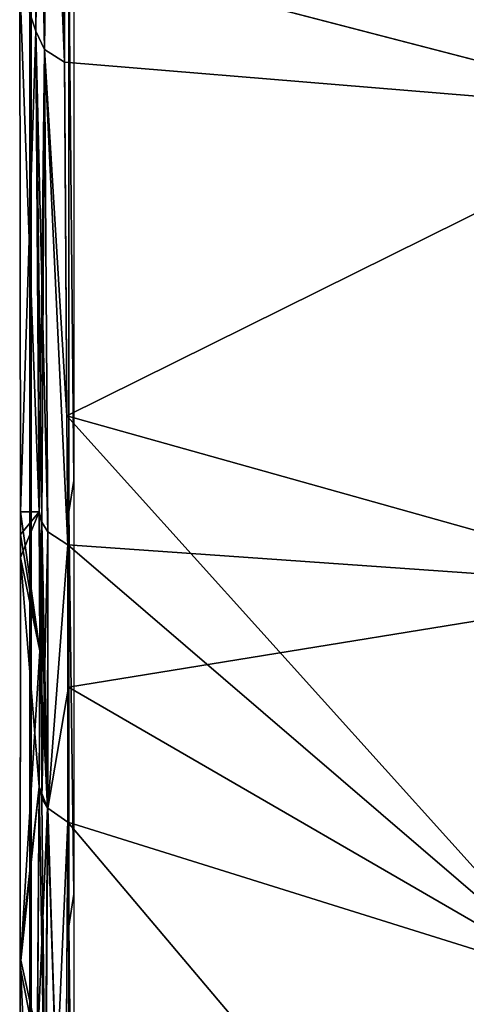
# Model space of a CAD drawing. Header units: millimetres. Extents: x -214 to 214, y -69 to 583.
# Tile 15 of 93: x -67 to -49, y 51 to 91. Entities that reach past the tile are written whole.
import ezdxf

# ---------------------------------------------------------------- set-up
doc = ezdxf.new("R2010")
doc.units = ezdxf.units.MM
doc.header["$LTSCALE"] = 62.021132
for name, color, linetype in [('102', 7, 'CONTINUOUS'), ('106', 7, 'CONTINUOUS'), ('119', 7, 'CONTINUOUS'), ('120', 7, 'CONTINUOUS'), ('121', 7, 'CONTINUOUS'), ('122', 7, 'CONTINUOUS'), ('133', 7, 'CONTINUOUS'), ('135', 7, 'CONTINUOUS'), ('141', 7, 'CONTINUOUS'), ('142', 7, 'CONTINUOUS'), ('155', 7, 'CONTINUOUS'), ('156', 7, 'CONTINUOUS'), ('157', 7, 'CONTINUOUS'), ('158', 7, 'CONTINUOUS'), ('159', 7, 'CONTINUOUS'), ('160', 7, 'CONTINUOUS'), ('161', 7, 'CONTINUOUS'), ('189', 7, 'CONTINUOUS'), ('190', 7, 'CONTINUOUS'), ('194', 7, 'CONTINUOUS'), ('93', 7, 'CONTINUOUS')]:
    doc.layers.add(name, color=color, linetype=linetype)

msp = doc.modelspace()

# ---------------------------------------------------------------- linework, layer by layer
at = {"layer": '102', "color": 7, "linetype": 'Continuous'}
for points in [[(-54.764, 109.843, 220.467), (-65.053, 93.9, 198.475), (-39.788, 87.334, 204.469), (-54.764, 109.843, 220.467)], [(-44.131, 108.307, 223.801), (-54.764, 109.843, 220.467), (-39.788, 87.334, 204.469), (-44.131, 108.307, 223.801)], [(-65.03, 89.42, 193.476), (-64.939, 74.887, 175.631), (-65.053, 93.9, 198.475), (-65.03, 89.42, 193.476)], [(-65.053, 93.9, 198.475), (-64.939, 74.887, 175.631), (-39.788, 87.334, 204.469), (-65.053, 93.9, 198.475)], [(-64.939, 74.887, 175.631), (-39.715, 67.808, 180.955), (-39.788, 87.334, 204.469), (-64.939, 74.887, 175.631)], [(-64.898, 69.574, 168.383), (-43.989, 51.645, 155.125), (-64.939, 74.887, 175.631), (-64.898, 69.574, 168.383)], [(-64.939, 74.887, 175.631), (-43.989, 51.645, 155.125), (-39.715, 67.808, 180.955), (-64.939, 74.887, 175.631)], [(-64.871, 63.73, 159.857), (-43.989, 51.645, 155.125), (-64.898, 69.574, 168.383), (-64.871, 63.73, 159.857)], [(-64.896, 58.182, 151.116), (-43.989, 51.645, 155.125), (-64.871, 63.73, 159.857), (-64.896, 58.182, 151.116)]]:
    msp.add_3dface(points, dxfattribs=at)
at = {"layer": '106', "color": 7, "linetype": 'Continuous'}
for points in [[(-64.896, 58.182, 151.116), (-65.039, 35.393, 118.628), (-39.781, 28.465, 124.192), (-64.896, 58.182, 151.116)], [(-43.989, 51.645, 155.125), (-64.896, 58.182, 151.116), (-39.781, 28.465, 124.192), (-43.989, 51.645, 155.125)]]:
    msp.add_3dface(points, dxfattribs=at)
at = {"layer": '119', "color": 7, "linetype": 'Continuous'}
for points in [[(-65.725, 58.775, 150.759), (-66.073, 59.634, 150.236), (-66.151, 48.689, 133.523), (-65.725, 58.775, 150.759)], [(-65.868, 35.934, 118.195), (-65.725, 58.775, 150.759), (-66.151, 48.689, 133.523), (-65.868, 35.934, 118.195)], [(-65.725, 58.775, 150.759), (-65.868, 35.934, 118.195), (-65.714, 58.761, 150.767), (-65.725, 58.775, 150.759)], [(-65.868, 35.934, 118.195), (-64.896, 58.182, 151.116), (-65.714, 58.761, 150.767), (-65.868, 35.934, 118.195)], [(-65.039, 35.393, 118.628), (-64.896, 58.182, 151.116), (-65.868, 35.934, 118.195), (-65.039, 35.393, 118.628)]]:
    msp.add_3dface(points, dxfattribs=at)
at = {"layer": '120', "color": 7, "linetype": 'Continuous'}
for points in [[(-66.074, 70.938, 167.406), (-66.84, 70.938, 147.463), (-66.839, 69.998, 145.961), (-66.074, 70.938, 167.406)], [(-66.84, 69.062, 144.445), (-66.074, 70.938, 167.406), (-66.839, 69.998, 145.961), (-66.84, 69.062, 144.445)], [(-66.074, 70.938, 167.406), (-66.84, 69.062, 144.445), (-66.049, 65.221, 159.055), (-66.074, 70.938, 167.406)], [(-66.84, 69.062, 144.445), (-66.86, 52.238, 119.639), (-66.049, 65.221, 159.055), (-66.84, 69.062, 144.445)], [(-66.86, 52.238, 119.639), (-66.073, 59.634, 150.236), (-66.049, 65.221, 159.055), (-66.86, 52.238, 119.639)], [(-66.151, 48.689, 133.523), (-66.073, 59.634, 150.236), (-66.86, 52.238, 119.639), (-66.151, 48.689, 133.523)], [(-66.875, 33.11, 96.367), (-66.151, 48.689, 133.523), (-66.86, 52.238, 119.639), (-66.875, 33.11, 96.367)]]:
    msp.add_3dface(points, dxfattribs=at)
at = {"layer": '121', "color": 7, "linetype": 'Continuous'}
for points in [[(-65.725, 58.775, 150.759), (-66.074, 70.938, 167.406), (-66.049, 65.221, 159.055), (-65.725, 58.775, 150.759)], [(-66.074, 70.938, 167.406), (-65.725, 58.775, 150.759), (-65.961, 70.506, 167.713), (-66.074, 70.938, 167.406)], [(-65.961, 70.506, 167.713), (-65.725, 58.775, 150.759), (-65.712, 70.117, 167.992), (-65.961, 70.506, 167.713)], [(-65.725, 58.775, 150.759), (-65.714, 58.761, 150.767), (-65.712, 70.117, 167.992), (-65.725, 58.775, 150.759)], [(-65.714, 58.761, 150.767), (-64.898, 69.574, 168.383), (-65.712, 70.117, 167.992), (-65.714, 58.761, 150.767)], [(-64.896, 58.182, 151.116), (-64.898, 69.574, 168.383), (-65.714, 58.761, 150.767), (-64.896, 58.182, 151.116)], [(-64.896, 58.182, 151.116), (-64.871, 63.73, 159.857), (-64.898, 69.574, 168.383), (-64.896, 58.182, 151.116)], [(-66.073, 59.634, 150.236), (-65.725, 58.775, 150.759), (-66.049, 65.221, 159.055), (-66.073, 59.634, 150.236)]]:
    msp.add_3dface(points, dxfattribs=at)
at = {"layer": '122', "color": 7, "linetype": 'Continuous'}
for points in [[(-66.296, 112.873, 215.165), (-66.206, 90.696, 192.351), (-65.855, 89.935, 193.021), (-66.296, 112.873, 215.165)], [(-65.948, 112.182, 215.917), (-66.296, 112.873, 215.165), (-65.855, 89.935, 193.021), (-65.948, 112.182, 215.917)], [(-65.948, 112.182, 215.917), (-65.03, 89.42, 193.476), (-65.053, 93.9, 198.475), (-65.948, 112.182, 215.917)], [(-65.03, 89.42, 193.476), (-65.948, 112.182, 215.917), (-65.855, 89.935, 193.021), (-65.03, 89.42, 193.476)], [(-66.206, 90.696, 192.351), (-66.074, 70.938, 167.406), (-65.961, 70.506, 167.713), (-66.206, 90.696, 192.351)], [(-66.206, 90.696, 192.351), (-65.961, 70.506, 167.713), (-65.712, 70.117, 167.992), (-66.206, 90.696, 192.351)], [(-66.206, 90.696, 192.351), (-65.712, 70.117, 167.992), (-65.855, 89.935, 193.021), (-66.206, 90.696, 192.351)], [(-64.898, 69.574, 168.383), (-64.939, 74.887, 175.631), (-65.855, 89.935, 193.021), (-64.898, 69.574, 168.383)], [(-65.712, 70.117, 167.992), (-64.898, 69.574, 168.383), (-65.855, 89.935, 193.021), (-65.712, 70.117, 167.992)], [(-64.939, 74.887, 175.631), (-65.03, 89.42, 193.476), (-65.855, 89.935, 193.021), (-64.939, 74.887, 175.631)]]:
    msp.add_3dface(points, dxfattribs=at)
at = {"layer": '133', "color": 7, "linetype": 'Continuous'}
for points in [[(-64.65, 72.217, 142.51), (-64.85, 93.667, 175.395), (-64.65, 94.669, 174.25), (-64.65, 72.217, 142.51)], [(-64.85, 70.938, 143.295), (-64.85, 93.667, 175.395), (-64.65, 72.217, 142.51), (-64.85, 70.938, 143.295)]]:
    msp.add_3dface(points, dxfattribs=at)
at = {"layer": '135', "color": 7, "linetype": 'Continuous'}
for points in [[(-64.85, 70.938, 143.295), (-64.65, 72.217, 142.51), (-64.65, 55.218, 117.446), (-64.85, 70.938, 143.295)], [(-64.85, 70.938, 143.295), (-64.65, 55.218, 117.446), (-64.85, 53.909, 118.2), (-64.85, 70.938, 143.295)], [(-64.65, 55.218, 117.446), (-64.65, 35.996, 94.044), (-64.85, 53.909, 118.2), (-64.65, 55.218, 117.446)], [(-64.85, 53.909, 118.2), (-64.65, 35.996, 94.044), (-64.85, 34.641, 94.781), (-64.85, 53.909, 118.2)]]:
    msp.add_3dface(points, dxfattribs=at)
at = {"layer": '141', "color": 7, "linetype": 'Continuous'}
for points in [[(-66.4, 69.062, 144.445), (-66.457, 70.938, 143.295), (-66.457, 53.909, 118.2), (-66.4, 69.062, 144.445)], [(-66.4, 52.148, 119.518), (-66.4, 69.062, 144.445), (-66.457, 53.909, 118.2), (-66.4, 52.148, 119.518)], [(-66.457, 34.641, 94.781), (-66.4, 52.148, 119.518), (-66.457, 53.909, 118.2), (-66.457, 34.641, 94.781)], [(-66.4, 33.008, 96.255), (-66.4, 52.148, 119.518), (-66.457, 34.641, 94.781), (-66.4, 33.008, 96.255)]]:
    msp.add_3dface(points, dxfattribs=at)
at = {"layer": '142', "color": 7, "linetype": 'Continuous'}
for points in [[(-66.457, 70.938, 143.295), (-66.4, 91.629, 176.375), (-66.457, 93.339, 174.991), (-66.457, 70.938, 143.295)], [(-66.457, 70.938, 143.295), (-66.4, 69.062, 144.445), (-66.4, 91.629, 176.375), (-66.457, 70.938, 143.295)]]:
    msp.add_3dface(points, dxfattribs=at)
at = {"layer": '155', "color": 7, "linetype": 'Continuous'}
for points in [[(-66.296, 112.877, -215.168), (-66.205, 90.694, -192.352), (-66.866, 92.67, -177.653), (-66.296, 112.877, -215.168)], [(-66.205, 90.694, -192.352), (-66.074, 70.938, -167.404), (-66.866, 92.67, -177.653), (-66.205, 90.694, -192.352)], [(-66.866, 92.67, -177.653), (-66.074, 70.938, -167.404), (-66.84, 70.938, -147.462), (-66.866, 92.67, -177.653)]]:
    msp.add_3dface(points, dxfattribs=at)
at = {"layer": '156', "color": 7, "linetype": 'Continuous'}
for points in [[(-66.296, 112.877, -215.168), (-65.948, 112.182, -215.917), (-66.205, 90.694, -192.352), (-66.296, 112.877, -215.168)], [(-66.205, 90.694, -192.352), (-65.948, 112.182, -215.917), (-65.854, 89.934, -193.022), (-66.205, 90.694, -192.352)], [(-65.948, 112.182, -215.917), (-65.581, 111.907, -216.214), (-65.854, 89.934, -193.022), (-65.948, 112.182, -215.917)], [(-65.854, 89.934, -193.022), (-65.581, 111.907, -216.214), (-65.03, 89.42, -193.476), (-65.854, 89.934, -193.022)], [(-65.03, 89.42, -193.476), (-65.581, 111.907, -216.214), (-65.052, 93.899, -198.475), (-65.03, 89.42, -193.476)], [(-66.074, 70.938, -167.404), (-66.205, 90.694, -192.352), (-65.854, 89.934, -193.022), (-66.074, 70.938, -167.404)], [(-66.074, 70.938, -167.404), (-65.854, 89.934, -193.022), (-65.961, 70.506, -167.713), (-66.074, 70.938, -167.404)], [(-65.961, 70.506, -167.713), (-65.854, 89.934, -193.022), (-65.712, 70.117, -167.992), (-65.961, 70.506, -167.713)], [(-65.854, 89.934, -193.022), (-65.03, 89.42, -193.476), (-64.939, 74.886, -175.631), (-65.854, 89.934, -193.022)], [(-65.854, 89.934, -193.022), (-64.939, 74.886, -175.631), (-64.898, 69.574, -168.383), (-65.854, 89.934, -193.022)], [(-65.712, 70.117, -167.992), (-65.854, 89.934, -193.022), (-64.898, 69.574, -168.383), (-65.712, 70.117, -167.992)]]:
    msp.add_3dface(points, dxfattribs=at)
at = {"layer": '157', "color": 7, "linetype": 'Continuous'}
for points in [[(-65.052, 93.899, -198.475), (-44.151, 108.31, -223.797), (-39.787, 87.334, -204.469), (-65.052, 93.899, -198.475)], [(-65.03, 89.42, -193.476), (-65.052, 93.899, -198.475), (-39.787, 87.334, -204.469), (-65.03, 89.42, -193.476)], [(-64.939, 74.886, -175.631), (-65.03, 89.42, -193.476), (-39.787, 87.334, -204.469), (-64.939, 74.886, -175.631)], [(-39.715, 67.808, -180.956), (-64.939, 74.886, -175.631), (-39.787, 87.334, -204.469), (-39.715, 67.808, -180.956)], [(-64.898, 69.574, -168.383), (-64.939, 74.886, -175.631), (-39.715, 67.808, -180.956), (-64.898, 69.574, -168.383)], [(-64.898, 69.574, -168.383), (-39.715, 67.808, -180.956), (-64.873, 63.731, -159.857), (-64.898, 69.574, -168.383)], [(-39.715, 67.808, -180.956), (-43.989, 51.645, -155.125), (-64.873, 63.731, -159.857), (-39.715, 67.808, -180.956)], [(-43.989, 51.645, -155.125), (-64.897, 58.183, -151.116), (-64.873, 63.731, -159.857), (-43.989, 51.645, -155.125)]]:
    msp.add_3dface(points, dxfattribs=at)
at = {"layer": '158', "color": 7, "linetype": 'Continuous'}
for points in [[(-66.074, 70.938, -167.404), (-65.961, 70.506, -167.713), (-66.049, 65.221, -159.055), (-66.074, 70.938, -167.404)], [(-66.049, 65.221, -159.055), (-65.961, 70.506, -167.713), (-66.072, 59.629, -150.239), (-66.049, 65.221, -159.055)], [(-66.072, 59.629, -150.239), (-65.961, 70.506, -167.713), (-65.962, 59.172, -150.517), (-66.072, 59.629, -150.239)], [(-65.961, 70.506, -167.713), (-65.712, 70.117, -167.992), (-65.962, 59.172, -150.517), (-65.961, 70.506, -167.713)], [(-65.962, 59.172, -150.517), (-65.712, 70.117, -167.992), (-65.724, 58.774, -150.759), (-65.962, 59.172, -150.517)], [(-65.724, 58.774, -150.759), (-65.712, 70.117, -167.992), (-65.714, 58.761, -150.767), (-65.724, 58.774, -150.759)], [(-65.712, 70.117, -167.992), (-64.898, 69.574, -168.383), (-65.714, 58.761, -150.767), (-65.712, 70.117, -167.992)], [(-64.898, 69.574, -168.383), (-64.873, 63.731, -159.857), (-65.714, 58.761, -150.767), (-64.898, 69.574, -168.383)], [(-64.873, 63.731, -159.857), (-64.897, 58.183, -151.116), (-65.714, 58.761, -150.767), (-64.873, 63.731, -159.857)]]:
    msp.add_3dface(points, dxfattribs=at)
at = {"layer": '159', "color": 7, "linetype": 'Continuous'}
for points in [[(-66.84, 70.938, -147.462), (-66.074, 70.938, -167.404), (-66.049, 65.221, -159.055), (-66.84, 70.938, -147.462)], [(-66.84, 70.938, -147.462), (-66.049, 65.221, -159.055), (-66.839, 69.998, -145.961), (-66.84, 70.938, -147.462)], [(-66.839, 69.998, -145.961), (-66.049, 65.221, -159.055), (-66.84, 69.062, -144.445), (-66.839, 69.998, -145.961)], [(-66.84, 69.062, -144.445), (-66.072, 59.629, -150.239), (-66.86, 52.636, -120.172), (-66.84, 69.062, -144.445)], [(-66.049, 65.221, -159.055), (-66.072, 59.629, -150.239), (-66.84, 69.062, -144.445), (-66.049, 65.221, -159.055)], [(-66.072, 59.629, -150.239), (-66.147, 49.378, -134.507), (-66.86, 52.636, -120.172), (-66.072, 59.629, -150.239)], [(-66.86, 52.636, -120.172), (-66.208, 38.217, -119.432), (-66.874, 34.003, -97.362), (-66.86, 52.636, -120.172)], [(-66.147, 49.378, -134.507), (-66.208, 38.217, -119.432), (-66.86, 52.636, -120.172), (-66.147, 49.378, -134.507)]]:
    msp.add_3dface(points, dxfattribs=at)
at = {"layer": '160', "color": 7, "linetype": 'Continuous'}
for points in [[(-66.147, 49.378, -134.507), (-66.072, 59.629, -150.239), (-65.82, 44.947, -130.015), (-66.147, 49.378, -134.507)], [(-66.072, 59.629, -150.239), (-65.962, 59.172, -150.517), (-65.82, 44.947, -130.015), (-66.072, 59.629, -150.239)], [(-65.962, 59.172, -150.517), (-65.724, 58.774, -150.759), (-65.82, 44.947, -130.015), (-65.962, 59.172, -150.517)], [(-65.82, 44.947, -130.015), (-65.724, 58.774, -150.759), (-65.031, 36.879, -120.499), (-65.82, 44.947, -130.015)], [(-65.724, 58.774, -150.759), (-65.714, 58.761, -150.767), (-65.031, 36.879, -120.499), (-65.724, 58.774, -150.759)], [(-65.714, 58.761, -150.767), (-64.897, 58.183, -151.116), (-65.031, 36.879, -120.499), (-65.714, 58.761, -150.767)]]:
    msp.add_3dface(points, dxfattribs=at)
at = {"layer": '161', "color": 7, "linetype": 'Continuous'}
for points in [[(-64.897, 58.183, -151.116), (-43.989, 51.645, -155.125), (-65.039, 35.393, -118.628), (-64.897, 58.183, -151.116)], [(-64.897, 58.183, -151.116), (-65.039, 35.393, -118.628), (-65.031, 36.879, -120.499), (-64.897, 58.183, -151.116)], [(-65.039, 35.393, -118.628), (-43.989, 51.645, -155.125), (-39.78, 28.465, -124.192), (-65.039, 35.393, -118.628)]]:
    msp.add_3dface(points, dxfattribs=at)
at = {"layer": '189', "color": 7, "linetype": 'Continuous'}
for points in [[(-66.458, 53.909, -118.2), (-66.458, 70.938, -143.295), (-66.4, 52.148, -119.518), (-66.458, 53.909, -118.2)], [(-66.4, 52.148, -119.518), (-66.458, 70.938, -143.295), (-66.4, 69.062, -144.445), (-66.4, 52.148, -119.518)], [(-66.458, 34.641, -94.781), (-66.458, 53.909, -118.2), (-66.4, 33.008, -96.255), (-66.458, 34.641, -94.781)], [(-66.4, 33.008, -96.255), (-66.458, 53.909, -118.2), (-66.4, 52.148, -119.518), (-66.4, 33.008, -96.255)]]:
    msp.add_3dface(points, dxfattribs=at)
at = {"layer": '190', "color": 7, "linetype": 'Continuous'}
for points in [[(-66.4, 69.062, -144.445), (-66.458, 70.938, -143.295), (-66.458, 93.339, -174.991), (-66.4, 69.062, -144.445)], [(-66.4, 69.062, -144.445), (-66.458, 93.339, -174.991), (-66.4, 91.629, -176.375), (-66.4, 69.062, -144.445)]]:
    msp.add_3dface(points, dxfattribs=at)
at = {"layer": '194', "color": 7, "linetype": 'Continuous'}
for points in [[(-64.85, 72.217, -142.51), (-64.85, 94.669, -174.249), (-64.85, 93.34, -174.991), (-64.85, 72.217, -142.51)], [(-64.85, 70.938, -143.295), (-64.85, 72.217, -142.51), (-64.85, 93.34, -174.991), (-64.85, 70.938, -143.295)], [(-64.85, 55.214, -117.44), (-64.85, 72.217, -142.51), (-64.85, 70.938, -143.295), (-64.85, 55.214, -117.44)], [(-64.85, 53.909, -118.2), (-64.85, 55.214, -117.44), (-64.85, 70.938, -143.295), (-64.85, 53.909, -118.2)], [(-64.85, 35.985, -94.031), (-64.85, 55.214, -117.44), (-64.85, 53.909, -118.2), (-64.85, 35.985, -94.031)], [(-64.85, 34.641, -94.78), (-64.85, 35.985, -94.031), (-64.85, 53.909, -118.2), (-64.85, 34.641, -94.78)]]:
    msp.add_3dface(points, dxfattribs=at)
at = {"layer": '93', "color": 7, "linetype": 'Continuous'}
for points in [[(-66.206, 90.696, 192.351), (-66.296, 112.873, 215.165), (-66.866, 92.67, 177.653), (-66.206, 90.696, 192.351)], [(-66.84, 70.938, 147.463), (-66.206, 90.696, 192.351), (-66.866, 92.67, 177.653), (-66.84, 70.938, 147.463)], [(-66.074, 70.938, 167.406), (-66.206, 90.696, 192.351), (-66.84, 70.938, 147.463), (-66.074, 70.938, 167.406)]]:
    msp.add_3dface(points, dxfattribs=at)

doc.saveas('drawing.dxf')
